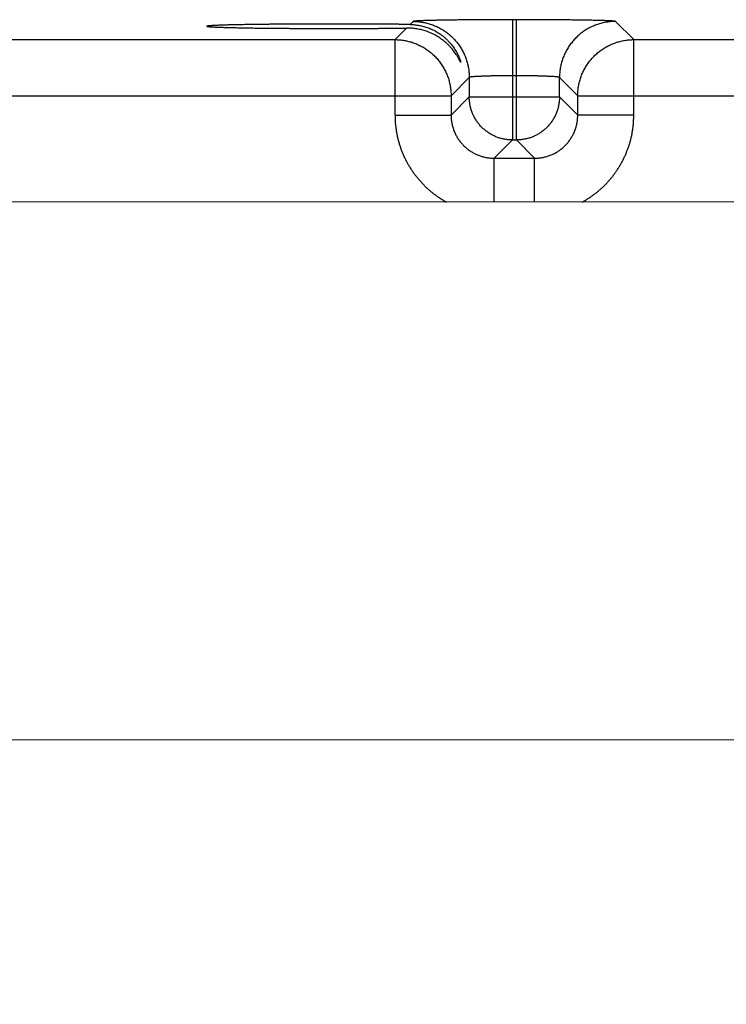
# Model space of a CAD drawing. Header units: inches. Extents: x 0 to 34, y 0 to 22.
# Tile 98 of 112: x 23.1 to 24, y 15.9 to 17.3. Entities that reach past the tile are written whole.
import ezdxf

# ---------------------------------------------------------------- set-up
doc = ezdxf.new("R2010")
doc.units = ezdxf.units.IN
doc.header["$LTSCALE"] = 1.87
doc.header["$MEASUREMENT"] = 0
doc.layers.get('0').update_dxf_attribs({"linetype": 'CONTINUOUS'})
doc.layers.add('DIMENSIONS', color=7, linetype='CONTINUOUS')
doc.styles.get("Standard").update_dxf_attribs({"font": 'txt', "width": 0.8})
doc.dimstyles.new('DIMSTYLE_1', dxfattribs={"dimtxt": 0.125, "dimasz": 0.18, "dimexe": 0.18, "dimexo": 0.0625, "dimgap": 0.09, "dimtad": 0, "dimtih": 1, "dimtoh": 1, "dimdec": 3, "dimzin": 4, "dimdsep": 46, "dimtxsty": 'STANDARD', "dimblk": '_FILLED', "dimblk1": '_FILLED', "dimblk2": '_FILLED', "dimcen": 0.09, "dimadec": 0, "dimazin": 0, "dimtp": 0.01, "dimtm": 0.01, "dimtfac": 1, "dimtdec": 3, "dimtofl": 0, "dimtmove": 0, "dimatfit": 3, "dimldrblk": '_FILLED', "dimfxl": 1, "dimtolj": 1, "dimtzin": 4, "dimarcsym": 0})

# ---------------------------------------------------------------- blocks, each defined once
blk = doc.blocks.new('_FILLED')
at = {"color": 0, "linetype": 'BYBLOCK'}
blk.add_solid([(0, 0), (-1, 0.1736), (-1, -0.1736)], dxfattribs=at)
blk = doc.blocks.new('*D7')
at = {"layer": 'DIMENSIONS', "color": 2, "linetype": 'CONTINUOUS'}
for p, q in [((18.8644, 15.9096), (18.8644, 19.0499)), ((25.3644, 15.9179), (25.3644, 19.0499)), ((18.8644, 18.9249), (21.2911, 18.9249)), ((25.3644, 18.9249), (22.7411, 18.9249))]:
    blk.add_line(p, q, dxfattribs=at)
at = {"layer": 'DIMENSIONS', "color": 2, "linetype": 'CONTINUOUS', "xscale": 0.18, "yscale": 0.18, "zscale": 0.18, "rotation": 180}
blk.add_blockref('_FILLED', (18.8644, 18.9249), dxfattribs=at)
at = {"layer": 'DIMENSIONS', "color": 2, "linetype": 'CONTINUOUS', "xscale": 0.18, "yscale": 0.18, "zscale": 0.18}
blk.add_blockref('_FILLED', (25.3644, 18.9249), dxfattribs=at)
at = {"layer": 'DIMENSIONS', "color": 2, "linetype": 'CONTINUOUS', "width": 0.8}
for s, p in [('[', (21.9786, 18.8624)), (']', (22.5786, 18.8624)), ('6.500', (21.3536, 18.8624)), ('165.1', (22.0786, 18.8624))]:
    blk.add_text(s, height=0.125, dxfattribs=at).set_placement(p)

msp = doc.modelspace()

# ---------------------------------------------------------------- linework, layer by layer
at = {"color": 7, "linetype": 'CONTINUOUS'}
for p, q in [((23.7542, 17.2797), (23.7487, 17.2797)), ((23.7487, 17.2797), (23.7487, 17.1124)), ((23.7542, 17.1124), (23.7542, 17.2797)), ((23.6014, 17.2681), (23.5853, 17.252)), ((23.6107, 17.2774), (23.6064, 17.2731)), ((23.9176, 17.252), (23.8922, 17.2774)), ((22.9876, 17.252), (23.5853, 17.252)), ((23.5853, 17.147), (23.5853, 17.252)), ((23.9176, 17.252), (24.5153, 17.252)), ((23.9176, 17.147), (23.9176, 17.252)), ((23.6887, 17.1994), (23.6633, 17.174)), ((23.6887, 17.1994), (23.6887, 17.1724)), ((23.7542, 17.2018), (23.7487, 17.2018)), ((23.8142, 17.1724), (23.8142, 17.1994)), ((23.8396, 17.174), (23.8142, 17.1994)), ((22.9096, 17.174), (23.6633, 17.174)), ((23.6633, 17.174), (23.6633, 17.147)), ((23.6887, 17.1724), (23.6633, 17.147)), ((23.6887, 17.1724), (23.8142, 17.1724)), ((23.8142, 17.1724), (23.8396, 17.147)), ((23.8396, 17.174), (24.5933, 17.174)), ((23.8396, 17.147), (23.8396, 17.174)), ((23.5853, 17.147), (23.6633, 17.147)), ((23.9176, 17.147), (23.8396, 17.147)), ((23.7487, 17.1124), (23.7233, 17.087)), ((23.7487, 17.1124), (23.7542, 17.1124)), ((23.7542, 17.1124), (23.7796, 17.087)), ((23.7233, 17.087), (23.7796, 17.087)), ((23.7233, 17.0259), (23.7233, 17.087)), ((23.7796, 17.0259), (23.7796, 17.087)), ((25.6517, 17.0249), (18.5651, 17.0287)), ((18.5647, 16.2806), (25.6513, 16.2768))]:
    msp.add_line(p, q, dxfattribs=at)
for points, knots in [([(23.7487, 17.2797), (23.747, 17.2797), (23.7437, 17.2797), (23.7387, 17.2797), (23.7338, 17.2797), (23.7288, 17.2797), (23.7239, 17.2797), (23.719, 17.2797), (23.7142, 17.2797), (23.7094, 17.2796), (23.7046, 17.2796), (23.6999, 17.2796), (23.6953, 17.2796), (23.6907, 17.2795), (23.6863, 17.2795), (23.6819, 17.2794), (23.6775, 17.2794), (23.6733, 17.2794), (23.6692, 17.2793), (23.6652, 17.2793), (23.6613, 17.2792), (23.6575, 17.2791), (23.6538, 17.2791), (23.6502, 17.279), (23.6468, 17.279), (23.6435, 17.2789), (23.6404, 17.2788), (23.6373, 17.2788), (23.6345, 17.2787), (23.6317, 17.2786), (23.6292, 17.2785), (23.6268, 17.2785), (23.6245, 17.2784), (23.6224, 17.2783), (23.6205, 17.2782), (23.6187, 17.2781), (23.6171, 17.2781), (23.6157, 17.278), (23.6145, 17.2779), (23.6134, 17.2778), (23.6125, 17.2777), (23.6118, 17.2776), (23.6113, 17.2776), (23.6109, 17.2775), (23.6107, 17.2774), (23.6107, 17.2774)], [0, 0, 0, 0, 0.035977, 0.071975, 0.107921, 0.143744, 0.179376, 0.214763, 0.249874, 0.284676, 0.319114, 0.353132, 0.386681, 0.419721, 0.452213, 0.484116, 0.515391, 0.545996, 0.575888, 0.605026, 0.633377, 0.660905, 0.687572, 0.713339, 0.73817, 0.762041, 0.784923, 0.806782, 0.827586, 0.847306, 0.865922, 0.883412, 0.89975, 0.914912, 0.928879, 0.941638, 0.953174, 0.963469, 0.972505, 0.980274, 0.986769, 0.991984, 0.995917, 0.998574, 1, 1, 1, 1]), ([(23.8922, 17.2774), (23.8922, 17.2774), (23.892, 17.2775), (23.8916, 17.2776), (23.8911, 17.2776), (23.8904, 17.2777), (23.8895, 17.2778), (23.8884, 17.2779), (23.8872, 17.278), (23.8857, 17.2781), (23.8842, 17.2781), (23.8824, 17.2782), (23.8805, 17.2783), (23.8784, 17.2784), (23.8761, 17.2785), (23.8737, 17.2785), (23.8711, 17.2786), (23.8684, 17.2787), (23.8656, 17.2788), (23.8625, 17.2788), (23.8594, 17.2789), (23.8561, 17.279), (23.8527, 17.279), (23.8491, 17.2791), (23.8454, 17.2791), (23.8416, 17.2792), (23.8377, 17.2793), (23.8337, 17.2793), (23.8296, 17.2794), (23.8253, 17.2794), (23.821, 17.2794), (23.8166, 17.2795), (23.8121, 17.2795), (23.8076, 17.2796), (23.803, 17.2796), (23.7983, 17.2796), (23.7935, 17.2796), (23.7887, 17.2797), (23.7839, 17.2797), (23.779, 17.2797), (23.7741, 17.2797), (23.7691, 17.2797), (23.7642, 17.2797), (23.7592, 17.2797), (23.7559, 17.2797), (23.7542, 17.2797)], [0, 0, 0, 0, 0.001426, 0.004083, 0.008016, 0.013231, 0.019726, 0.027494, 0.036531, 0.046826, 0.058362, 0.071121, 0.085088, 0.10025, 0.116588, 0.134078, 0.152694, 0.172414, 0.193218, 0.215077, 0.237959, 0.26183, 0.286661, 0.312428, 0.339095, 0.366623, 0.394974, 0.424112, 0.454004, 0.484609, 0.515884, 0.547787, 0.580279, 0.613319, 0.646868, 0.680886, 0.715324, 0.750126, 0.785237, 0.820624, 0.856256, 0.892079, 0.928025, 0.964023, 1, 1, 1, 1]), ([(23.5004, 17.2737), (23.4985, 17.2737), (23.4945, 17.2737), (23.4885, 17.2737), (23.4825, 17.2737), (23.4766, 17.2737), (23.4707, 17.2737), (23.4648, 17.2737), (23.459, 17.2737), (23.4532, 17.2736), (23.4474, 17.2736), (23.4418, 17.2736), (23.4362, 17.2735), (23.4306, 17.2735), (23.4252, 17.2735), (23.4198, 17.2734), (23.4145, 17.2734), (23.4093, 17.2733), (23.4043, 17.2733), (23.3993, 17.2732), (23.3944, 17.2731), (23.3897, 17.2731), (23.3851, 17.273), (23.3806, 17.2729), (23.3763, 17.2729), (23.3721, 17.2728), (23.3681, 17.2727), (23.3642, 17.2726), (23.3604, 17.2725), (23.3568, 17.2725), (23.3534, 17.2724), (23.3502, 17.2723), (23.3471, 17.2722), (23.3442, 17.2721), (23.3415, 17.272), (23.3389, 17.2719), (23.3366, 17.2718), (23.3344, 17.2717), (23.3324, 17.2716), (23.3306, 17.2715), (23.329, 17.2714), (23.3276, 17.2713), (23.3264, 17.2712), (23.3254, 17.2711), (23.3246, 17.271), (23.324, 17.2709), (23.3236, 17.2708), (23.3233, 17.2708), (23.3233, 17.2707), (23.3233, 17.2707)], [0, 0, 0, 0, 0.033745, 0.067459, 0.101085, 0.134604, 0.167971, 0.201136, 0.234083, 0.266759, 0.299126, 0.331161, 0.362811, 0.394049, 0.424843, 0.455144, 0.484932, 0.514169, 0.542811, 0.570843, 0.598221, 0.624913, 0.650901, 0.676139, 0.700608, 0.724283, 0.747124, 0.769119, 0.790237, 0.810448, 0.829742, 0.848087, 0.865464, 0.881858, 0.897242, 0.911606, 0.924932, 0.9372, 0.948404, 0.958527, 0.967557, 0.975488, 0.982308, 0.988012, 0.992598, 0.996063, 0.998417, 0.999701, 1, 1, 1, 1]), ([(23.3233, 17.2707), (23.3233, 17.2706), (23.3233, 17.2705), (23.3236, 17.2705), (23.324, 17.2704), (23.3246, 17.2703), (23.3254, 17.2702), (23.3264, 17.2701), (23.3276, 17.27), (23.329, 17.2699), (23.3306, 17.2698), (23.3324, 17.2697), (23.3344, 17.2696), (23.3366, 17.2695), (23.3389, 17.2694), (23.3415, 17.2693), (23.3442, 17.2692), (23.3471, 17.2691), (23.3502, 17.269), (23.3534, 17.2689), (23.3568, 17.2688), (23.3604, 17.2688), (23.3642, 17.2687), (23.3681, 17.2686), (23.3721, 17.2685), (23.3763, 17.2684), (23.3806, 17.2684), (23.3851, 17.2683), (23.3897, 17.2682), (23.3944, 17.2682), (23.3993, 17.2681), (23.4043, 17.2681), (23.4093, 17.268), (23.4145, 17.268), (23.4198, 17.2679), (23.4252, 17.2679), (23.4306, 17.2678), (23.4362, 17.2678), (23.4418, 17.2677), (23.4474, 17.2677), (23.4532, 17.2677), (23.459, 17.2676), (23.4648, 17.2676), (23.4707, 17.2676), (23.4766, 17.2676), (23.4825, 17.2676), (23.4885, 17.2676), (23.4945, 17.2676), (23.4985, 17.2676), (23.5004, 17.2676)], [0, 0, 0, 0, 0.00029, 0.001573, 0.003927, 0.007393, 0.011979, 0.017683, 0.024504, 0.032435, 0.041464, 0.051587, 0.062791, 0.075059, 0.088386, 0.10275, 0.118134, 0.134528, 0.151905, 0.17025, 0.189544, 0.209756, 0.230874, 0.25287, 0.275711, 0.299385, 0.323855, 0.349093, 0.375081, 0.401773, 0.429151, 0.457184, 0.485827, 0.515063, 0.544852, 0.575153, 0.605947, 0.637186, 0.668836, 0.700871, 0.733239, 0.765915, 0.798862, 0.832028, 0.865395, 0.898914, 0.93254, 0.966255, 1, 1, 1, 1]), ([(23.6064, 17.2731), (23.6048, 17.2732), (23.6016, 17.2732), (23.5966, 17.2733), (23.5915, 17.2733), (23.5863, 17.2734), (23.5811, 17.2734), (23.5757, 17.2735), (23.5702, 17.2735), (23.5647, 17.2735), (23.5591, 17.2736), (23.5534, 17.2736), (23.5477, 17.2736), (23.5419, 17.2737), (23.5361, 17.2737), (23.5302, 17.2737), (23.5243, 17.2737), (23.5183, 17.2737), (23.5124, 17.2737), (23.5064, 17.2737), (23.5024, 17.2737), (23.5004, 17.2737)], [0, 0, 0, 0, 0.045771, 0.092635, 0.140522, 0.189399, 0.239189, 0.289854, 0.341325, 0.393542, 0.446459, 0.499994, 0.554111, 0.608726, 0.663792, 0.719243, 0.775004, 0.831034, 0.887244, 0.943593, 1, 1, 1, 1]), ([(23.5004, 17.2676), (23.5024, 17.2676), (23.5064, 17.2676), (23.5124, 17.2676), (23.5183, 17.2676), (23.5242, 17.2676), (23.5301, 17.2676), (23.536, 17.2676), (23.5418, 17.2676), (23.5476, 17.2677), (23.5533, 17.2677), (23.559, 17.2677), (23.5646, 17.2678), (23.5701, 17.2678), (23.5756, 17.2679), (23.5809, 17.2679), (23.5862, 17.2679), (23.5914, 17.268), (23.5964, 17.2681), (23.5998, 17.2681), (23.6014, 17.2681)], [0, 0, 0, 0, 0.0591, 0.118136, 0.177031, 0.235735, 0.29416, 0.352263, 0.409956, 0.467191, 0.523893, 0.58, 0.635453, 0.690178, 0.744128, 0.797224, 0.849426, 0.900655, 0.950869, 1, 1, 1, 1]), ([(23.6767, 17.2208), (23.6767, 17.2207), (23.6767, 17.2207), (23.6766, 17.2206), (23.6765, 17.2208), (23.6764, 17.2209), (23.6762, 17.2213), (23.6759, 17.2217), (23.6756, 17.2224), (23.6751, 17.2232), (23.6746, 17.2242), (23.674, 17.2254), (23.6732, 17.2268), (23.6722, 17.2285), (23.6709, 17.2305), (23.6695, 17.2327), (23.6677, 17.2352), (23.6657, 17.2378), (23.6635, 17.2405), (23.6611, 17.2431), (23.6585, 17.2457), (23.6557, 17.2482), (23.6529, 17.2506), (23.6499, 17.2528), (23.6468, 17.2549), (23.6437, 17.2569), (23.6406, 17.2586), (23.6373, 17.2603), (23.6341, 17.2617), (23.6308, 17.263), (23.6275, 17.2642), (23.6242, 17.2652), (23.6209, 17.266), (23.6177, 17.2667), (23.6144, 17.2673), (23.6111, 17.2677), (23.6079, 17.268), (23.6046, 17.2681), (23.6025, 17.2681), (23.6014, 17.2681)], [0, 0, 0, 0, 0.000897, 0.001636, 0.00296, 0.005582, 0.009653, 0.01533, 0.022801, 0.032314, 0.044142, 0.058609, 0.076097, 0.097006, 0.121735, 0.150385, 0.182499, 0.217451, 0.25457, 0.293101, 0.332324, 0.371877, 0.411495, 0.451008, 0.490303, 0.52928, 0.567908, 0.606143, 0.643953, 0.681358, 0.718337, 0.754876, 0.791019, 0.826764, 0.862101, 0.897069, 0.931711, 0.96602, 1, 1, 1, 1]), ([(23.6064, 17.2731), (23.6075, 17.2731), (23.6095, 17.273), (23.6127, 17.2728), (23.6158, 17.2724), (23.6189, 17.2719), (23.6221, 17.2713), (23.6253, 17.2705), (23.6284, 17.2696), (23.6316, 17.2685), (23.6347, 17.2672), (23.6379, 17.2658), (23.641, 17.2642), (23.6441, 17.2625), (23.6471, 17.2605), (23.65, 17.2585), (23.6529, 17.2562), (23.6557, 17.2538), (23.6584, 17.2512), (23.661, 17.2485), (23.6634, 17.2457), (23.6657, 17.2429), (23.6677, 17.24), (23.6696, 17.2371), (23.6711, 17.2345), (23.6724, 17.232), (23.6735, 17.2298), (23.6743, 17.2279), (23.675, 17.2263), (23.6755, 17.2249), (23.6759, 17.2238), (23.6762, 17.2229), (23.6764, 17.2222), (23.6766, 17.2216), (23.6767, 17.2212), (23.6767, 17.2209), (23.6767, 17.2208), (23.6767, 17.2208)], [0, 0, 0, 0, 0.03294, 0.066217, 0.099839, 0.133808, 0.168172, 0.202977, 0.238221, 0.27391, 0.310096, 0.346777, 0.383942, 0.421622, 0.459796, 0.498433, 0.537516, 0.576961, 0.616678, 0.656498, 0.696183, 0.735344, 0.773318, 0.809416, 0.842777, 0.872545, 0.898339, 0.920371, 0.93893, 0.95434, 0.966957, 0.97713, 0.985191, 0.991416, 0.996018, 0.999137, 1, 1, 1, 1]), ([(23.6107, 17.2774), (23.6118, 17.2774), (23.6139, 17.2773), (23.6171, 17.2771), (23.6203, 17.2768), (23.6235, 17.2763), (23.6267, 17.2757), (23.6298, 17.275), (23.6329, 17.2741), (23.636, 17.2732), (23.639, 17.2721), (23.642, 17.2708), (23.6449, 17.2695), (23.6478, 17.268), (23.6506, 17.2664), (23.6533, 17.2647), (23.656, 17.2629), (23.6586, 17.2609), (23.6611, 17.2589), (23.6635, 17.2568), (23.6658, 17.2545), (23.6681, 17.2522), (23.6702, 17.2498), (23.6722, 17.2473), (23.6742, 17.2447), (23.676, 17.242), (23.6777, 17.2393), (23.6793, 17.2365), (23.6808, 17.2336), (23.6821, 17.2307), (23.6834, 17.2277), (23.6845, 17.2247), (23.6854, 17.2216), (23.6863, 17.2185), (23.687, 17.2154), (23.6876, 17.2122), (23.6881, 17.209), (23.6884, 17.2058), (23.6886, 17.2026), (23.6887, 17.2005), (23.6887, 17.1994)], [0, 0, 0, 0, 0.026313, 0.052627, 0.078941, 0.105256, 0.131571, 0.157886, 0.184201, 0.210517, 0.236833, 0.263149, 0.289465, 0.315782, 0.342098, 0.368415, 0.394732, 0.421049, 0.447367, 0.473684, 0.500001, 0.526318, 0.552636, 0.578953, 0.60527, 0.631587, 0.657904, 0.68422, 0.710537, 0.736853, 0.763169, 0.789485, 0.8158, 0.842115, 0.86843, 0.894745, 0.921059, 0.947373, 0.973687, 1, 1, 1, 1]), ([(23.8922, 17.2774), (23.8911, 17.2774), (23.889, 17.2773), (23.8858, 17.2771), (23.8826, 17.2768), (23.8794, 17.2763), (23.8762, 17.2757), (23.8731, 17.275), (23.87, 17.2741), (23.8669, 17.2732), (23.8639, 17.2721), (23.8609, 17.2708), (23.858, 17.2695), (23.8551, 17.268), (23.8523, 17.2664), (23.8495, 17.2647), (23.8469, 17.2629), (23.8443, 17.2609), (23.8418, 17.2589), (23.8394, 17.2568), (23.8371, 17.2545), (23.8348, 17.2522), (23.8327, 17.2498), (23.8307, 17.2473), (23.8287, 17.2447), (23.8269, 17.242), (23.8252, 17.2393), (23.8236, 17.2365), (23.8221, 17.2336), (23.8208, 17.2307), (23.8195, 17.2277), (23.8184, 17.2247), (23.8174, 17.2216), (23.8166, 17.2185), (23.8159, 17.2154), (23.8153, 17.2122), (23.8148, 17.209), (23.8145, 17.2058), (23.8143, 17.2026), (23.8142, 17.2005), (23.8142, 17.1994)], [0, 0, 0, 0, 0.026313, 0.052627, 0.078941, 0.105256, 0.131571, 0.157886, 0.184201, 0.210517, 0.236833, 0.263149, 0.289465, 0.315782, 0.342098, 0.368415, 0.394732, 0.421049, 0.447367, 0.473684, 0.500001, 0.526318, 0.552636, 0.578953, 0.60527, 0.631587, 0.657904, 0.68422, 0.710537, 0.736853, 0.763169, 0.789485, 0.8158, 0.842115, 0.86843, 0.894745, 0.921059, 0.947373, 0.973687, 1, 1, 1, 1]), ([(23.5853, 17.252), (23.5864, 17.252), (23.5885, 17.252), (23.5918, 17.2518), (23.595, 17.2514), (23.5982, 17.251), (23.6013, 17.2504), (23.6045, 17.2496), (23.6076, 17.2488), (23.6106, 17.2478), (23.6137, 17.2467), (23.6166, 17.2454), (23.6196, 17.2441), (23.6224, 17.2426), (23.6252, 17.241), (23.628, 17.2393), (23.6306, 17.2375), (23.6332, 17.2356), (23.6357, 17.2335), (23.6381, 17.2314), (23.6405, 17.2292), (23.6427, 17.2268), (23.6448, 17.2244), (23.6469, 17.2219), (23.6488, 17.2193), (23.6506, 17.2167), (23.6523, 17.2139), (23.6539, 17.2111), (23.6554, 17.2083), (23.6567, 17.2053), (23.658, 17.2024), (23.6591, 17.1993), (23.6601, 17.1963), (23.6609, 17.1932), (23.6617, 17.19), (23.6623, 17.1869), (23.6627, 17.1837), (23.6631, 17.1805), (23.6633, 17.1772), (23.6633, 17.1751), (23.6633, 17.174)], [0, 0, 0, 0, 0.026315, 0.05263, 0.078945, 0.105261, 0.131577, 0.157893, 0.184209, 0.210526, 0.236843, 0.263161, 0.289478, 0.315796, 0.342114, 0.368432, 0.39475, 0.421068, 0.447387, 0.473705, 0.500023, 0.526342, 0.55266, 0.578978, 0.605297, 0.631615, 0.657932, 0.68425, 0.710567, 0.736885, 0.763203, 0.789519, 0.815835, 0.842151, 0.868467, 0.894785, 0.921098, 0.947404, 0.973703, 1, 1, 1, 1]), ([(23.8396, 17.174), (23.8396, 17.1751), (23.8396, 17.1772), (23.8398, 17.1805), (23.8402, 17.1837), (23.8406, 17.1869), (23.8412, 17.19), (23.842, 17.1932), (23.8428, 17.1963), (23.8438, 17.1993), (23.8449, 17.2024), (23.8461, 17.2053), (23.8475, 17.2083), (23.849, 17.2111), (23.8506, 17.2139), (23.8523, 17.2167), (23.8541, 17.2193), (23.856, 17.2219), (23.8581, 17.2244), (23.8602, 17.2268), (23.8624, 17.2292), (23.8648, 17.2314), (23.8672, 17.2335), (23.8697, 17.2356), (23.8723, 17.2375), (23.8749, 17.2393), (23.8777, 17.241), (23.8805, 17.2426), (23.8833, 17.2441), (23.8863, 17.2455), (23.8892, 17.2467), (23.8923, 17.2478), (23.8953, 17.2488), (23.8984, 17.2496), (23.9016, 17.2504), (23.9047, 17.251), (23.9079, 17.2514), (23.9111, 17.2518), (23.9144, 17.252), (23.9165, 17.252), (23.9176, 17.252)], [0, 0, 0, 0, 0.026315, 0.05263, 0.078945, 0.105261, 0.131577, 0.157893, 0.184209, 0.210526, 0.236843, 0.263161, 0.289478, 0.315796, 0.342114, 0.368432, 0.39475, 0.421068, 0.447387, 0.473705, 0.500023, 0.526342, 0.55266, 0.578978, 0.605297, 0.631615, 0.657932, 0.68425, 0.710567, 0.736885, 0.763203, 0.789519, 0.815835, 0.842151, 0.868467, 0.894785, 0.921098, 0.947404, 0.973703, 1, 1, 1, 1]), ([(23.7487, 17.2018), (23.7478, 17.2018), (23.746, 17.2018), (23.7433, 17.2017), (23.7407, 17.2017), (23.7381, 17.2017), (23.7355, 17.2017), (23.7329, 17.2017), (23.7303, 17.2016), (23.7278, 17.2016), (23.7254, 17.2016), (23.7229, 17.2015), (23.7205, 17.2015), (23.7182, 17.2014), (23.716, 17.2014), (23.7138, 17.2013), (23.7116, 17.2012), (23.7096, 17.2012), (23.7076, 17.2011), (23.7057, 17.201), (23.7039, 17.2009), (23.7022, 17.2009), (23.7005, 17.2008), (23.699, 17.2007), (23.6976, 17.2006), (23.6962, 17.2005), (23.695, 17.2004), (23.6938, 17.2003), (23.6928, 17.2002), (23.6919, 17.2001), (23.6911, 17.2), (23.6904, 17.1999), (23.6898, 17.1998), (23.6894, 17.1997), (23.689, 17.1996), (23.6888, 17.1995), (23.6887, 17.1994), (23.6887, 17.1994)], [0, 0, 0, 0, 0.044232, 0.088379, 0.132351, 0.176063, 0.219431, 0.262369, 0.304793, 0.34662, 0.387767, 0.428152, 0.467698, 0.506326, 0.543961, 0.580529, 0.615958, 0.650179, 0.683124, 0.714728, 0.744929, 0.77367, 0.800892, 0.826542, 0.850571, 0.872933, 0.893583, 0.912482, 0.929595, 0.94489, 0.958341, 0.969924, 0.979626, 0.987442, 0.993383, 0.997502, 1, 1, 1, 1]), ([(23.8142, 17.1994), (23.8142, 17.1994), (23.8141, 17.1995), (23.8139, 17.1996), (23.8135, 17.1997), (23.8131, 17.1998), (23.8125, 17.1999), (23.8118, 17.2), (23.811, 17.2001), (23.8101, 17.2002), (23.8091, 17.2003), (23.8079, 17.2004), (23.8067, 17.2005), (23.8053, 17.2006), (23.8039, 17.2007), (23.8024, 17.2008), (23.8007, 17.2009), (23.799, 17.2009), (23.7972, 17.201), (23.7953, 17.2011), (23.7933, 17.2012), (23.7913, 17.2012), (23.7891, 17.2013), (23.7869, 17.2014), (23.7847, 17.2014), (23.7823, 17.2015), (23.78, 17.2015), (23.7775, 17.2016), (23.7751, 17.2016), (23.7726, 17.2016), (23.77, 17.2017), (23.7674, 17.2017), (23.7648, 17.2017), (23.7622, 17.2017), (23.7595, 17.2017), (23.7569, 17.2018), (23.7551, 17.2018), (23.7542, 17.2018)], [0, 0, 0, 0, 0.002498, 0.006617, 0.012558, 0.020374, 0.030076, 0.041659, 0.05511, 0.070405, 0.087518, 0.106417, 0.127067, 0.149429, 0.173458, 0.199108, 0.22633, 0.255071, 0.285272, 0.316876, 0.349821, 0.384042, 0.419471, 0.456039, 0.493674, 0.532302, 0.571848, 0.612233, 0.65338, 0.695207, 0.737631, 0.780569, 0.823937, 0.867649, 0.911621, 0.955768, 1, 1, 1, 1]), ([(23.7487, 17.1124), (23.7478, 17.1124), (23.746, 17.1124), (23.7434, 17.1126), (23.7408, 17.1129), (23.7382, 17.1133), (23.7357, 17.1138), (23.7331, 17.1144), (23.7306, 17.1151), (23.7281, 17.116), (23.7257, 17.1169), (23.7233, 17.118), (23.721, 17.1191), (23.7187, 17.1204), (23.7164, 17.1218), (23.7143, 17.1232), (23.7121, 17.1248), (23.7101, 17.1264), (23.7081, 17.1281), (23.7062, 17.1299), (23.7044, 17.1318), (23.7027, 17.1338), (23.7011, 17.1358), (23.6995, 17.1379), (23.6981, 17.1401), (23.6967, 17.1424), (23.6954, 17.1447), (23.6943, 17.147), (23.6932, 17.1494), (23.6923, 17.1518), (23.6914, 17.1543), (23.6907, 17.1568), (23.6901, 17.1594), (23.6896, 17.1619), (23.6892, 17.1645), (23.6889, 17.1671), (23.6887, 17.1697), (23.6887, 17.1715), (23.6887, 17.1724)], [0, 0, 0, 0, 0.027758, 0.055518, 0.083287, 0.111063, 0.138843, 0.166621, 0.194399, 0.222177, 0.249956, 0.277736, 0.305515, 0.333295, 0.361075, 0.388855, 0.416635, 0.444416, 0.472196, 0.499977, 0.527757, 0.555538, 0.583318, 0.611098, 0.638879, 0.666659, 0.694439, 0.722219, 0.749998, 0.777777, 0.805556, 0.833335, 0.861113, 0.888891, 0.916669, 0.944446, 0.972223, 1, 1, 1, 1]), ([(23.8142, 17.1724), (23.8142, 17.1715), (23.8142, 17.1698), (23.814, 17.1671), (23.8137, 17.1645), (23.8133, 17.162), (23.8128, 17.1594), (23.8122, 17.1568), (23.8115, 17.1543), (23.8106, 17.1518), (23.8097, 17.1494), (23.8086, 17.147), (23.8075, 17.1447), (23.8062, 17.1424), (23.8048, 17.1401), (23.8034, 17.138), (23.8018, 17.1358), (23.8002, 17.1338), (23.7985, 17.1318), (23.7967, 17.1299), (23.7948, 17.1281), (23.7928, 17.1264), (23.7908, 17.1248), (23.7886, 17.1232), (23.7865, 17.1218), (23.7842, 17.1204), (23.7819, 17.1191), (23.7796, 17.118), (23.7772, 17.1169), (23.7748, 17.116), (23.7723, 17.1151), (23.7698, 17.1144), (23.7672, 17.1138), (23.7646, 17.1133), (23.7621, 17.1129), (23.7595, 17.1126), (23.7568, 17.1124), (23.7551, 17.1124), (23.7542, 17.1124)], [0, 0, 0, 0, 0.027758, 0.055518, 0.083287, 0.111063, 0.138843, 0.166621, 0.194399, 0.222177, 0.249956, 0.277736, 0.305515, 0.333295, 0.361075, 0.388855, 0.416635, 0.444416, 0.472196, 0.499977, 0.527757, 0.555538, 0.583318, 0.611098, 0.638879, 0.666659, 0.694439, 0.722219, 0.749998, 0.777777, 0.805556, 0.833335, 0.861113, 0.888891, 0.916669, 0.944446, 0.972223, 1, 1, 1, 1]), ([(23.5853, 17.147), (23.5853, 17.1454), (23.5854, 17.1421), (23.5856, 17.1372), (23.5861, 17.1323), (23.5867, 17.1274), (23.5875, 17.1225), (23.5884, 17.1177), (23.5896, 17.1129), (23.5909, 17.1081), (23.5923, 17.1034), (23.594, 17.0988), (23.5958, 17.0942), (23.5977, 17.0897), (23.5999, 17.0852), (23.6021, 17.0809), (23.6046, 17.0766), (23.6072, 17.0724), (23.6099, 17.0683), (23.6128, 17.0643), (23.6158, 17.0604), (23.619, 17.0567), (23.6223, 17.053), (23.6257, 17.0494), (23.6292, 17.046), (23.6329, 17.0427), (23.6367, 17.0396), (23.6405, 17.0365), (23.6445, 17.0337), (23.6486, 17.0309), (23.6528, 17.0283), (23.6557, 17.0267), (23.6571, 17.0259)], [0, 0, 0, 0, 0.033284, 0.0666, 0.099937, 0.133282, 0.166624, 0.199958, 0.233294, 0.26664, 0.299992, 0.333337, 0.366668, 0.399995, 0.433329, 0.466666, 0.500002, 0.533333, 0.566664, 0.6, 0.633338, 0.666672, 0.700001, 0.733331, 0.766666, 0.800003, 0.833337, 0.866668, 0.9, 0.933334, 0.966669, 1, 1, 1, 1]), ([(23.6633, 17.147), (23.6633, 17.1461), (23.6633, 17.1444), (23.6635, 17.1418), (23.6638, 17.1392), (23.6642, 17.1366), (23.6647, 17.134), (23.6653, 17.1315), (23.6661, 17.1289), (23.6669, 17.1265), (23.6678, 17.124), (23.6689, 17.1216), (23.6701, 17.1193), (23.6713, 17.117), (23.6727, 17.1147), (23.6741, 17.1126), (23.6757, 17.1105), (23.6773, 17.1084), (23.679, 17.1064), (23.6808, 17.1046), (23.6827, 17.1027), (23.6847, 17.101), (23.6867, 17.0994), (23.6889, 17.0978), (23.691, 17.0964), (23.6933, 17.095), (23.6956, 17.0938), (23.6979, 17.0926), (23.7003, 17.0915), (23.7028, 17.0906), (23.7052, 17.0898), (23.7077, 17.089), (23.7103, 17.0884), (23.7129, 17.0879), (23.7155, 17.0875), (23.7181, 17.0872), (23.7207, 17.087), (23.7224, 17.087), (23.7233, 17.087)], [0, 0, 0, 0, 0.027805, 0.055604, 0.083399, 0.11119, 0.138978, 0.166763, 0.194546, 0.222325, 0.250102, 0.277875, 0.305646, 0.333415, 0.361182, 0.388948, 0.416712, 0.444475, 0.472238, 0.5, 0.527762, 0.555525, 0.583288, 0.611052, 0.638818, 0.666585, 0.694354, 0.722124, 0.749898, 0.777675, 0.805454, 0.833237, 0.861022, 0.88881, 0.916602, 0.944397, 0.972197, 1, 1, 1, 1]), ([(23.7796, 17.087), (23.7805, 17.087), (23.7822, 17.087), (23.7848, 17.0872), (23.7874, 17.0875), (23.79, 17.0879), (23.7926, 17.0884), (23.7951, 17.089), (23.7977, 17.0898), (23.8001, 17.0906), (23.8026, 17.0915), (23.805, 17.0926), (23.8073, 17.0938), (23.8096, 17.095), (23.8119, 17.0964), (23.814, 17.0978), (23.8161, 17.0994), (23.8182, 17.101), (23.8202, 17.1027), (23.822, 17.1046), (23.8239, 17.1064), (23.8256, 17.1084), (23.8272, 17.1105), (23.8288, 17.1126), (23.8302, 17.1147), (23.8316, 17.117), (23.8328, 17.1193), (23.834, 17.1216), (23.835, 17.124), (23.836, 17.1265), (23.8368, 17.1289), (23.8376, 17.1315), (23.8382, 17.134), (23.8387, 17.1366), (23.8391, 17.1392), (23.8394, 17.1418), (23.8396, 17.1444), (23.8396, 17.1461), (23.8396, 17.147)], [0, 0, 0, 0, 0.027805, 0.055604, 0.083399, 0.11119, 0.138978, 0.166763, 0.194546, 0.222325, 0.250102, 0.277875, 0.305646, 0.333415, 0.361182, 0.388948, 0.416712, 0.444475, 0.472238, 0.5, 0.527762, 0.555525, 0.583288, 0.611052, 0.638818, 0.666585, 0.694354, 0.722124, 0.749898, 0.777675, 0.805454, 0.833237, 0.861022, 0.88881, 0.916602, 0.944397, 0.972197, 1, 1, 1, 1]), ([(23.8456, 17.0258), (23.847, 17.0266), (23.8498, 17.0282), (23.8538, 17.0307), (23.8578, 17.0333), (23.8617, 17.0361), (23.8655, 17.039), (23.8692, 17.042), (23.8728, 17.0452), (23.8762, 17.0484), (23.8796, 17.0518), (23.8828, 17.0554), (23.8859, 17.059), (23.8889, 17.0627), (23.8917, 17.0665), (23.8944, 17.0705), (23.897, 17.0745), (23.8995, 17.0786), (23.9018, 17.0828), (23.9039, 17.087), (23.9059, 17.0914), (23.9077, 17.0958), (23.9094, 17.1002), (23.911, 17.1048), (23.9124, 17.1093), (23.9136, 17.1139), (23.9147, 17.1186), (23.9156, 17.1233), (23.9163, 17.128), (23.9169, 17.1327), (23.9173, 17.1375), (23.9175, 17.1422), (23.9176, 17.1454), (23.9176, 17.147)], [0, 0, 0, 0, 0.032266, 0.064528, 0.096789, 0.129054, 0.161322, 0.193587, 0.225848, 0.258108, 0.290371, 0.322637, 0.354903, 0.387165, 0.419426, 0.45169, 0.483955, 0.516218, 0.548479, 0.580737, 0.612997, 0.645261, 0.677531, 0.709809, 0.742085, 0.77435, 0.806604, 0.83886, 0.871127, 0.903394, 0.935642, 0.967851, 1, 1, 1, 1])]:
    msp.add_open_spline(points, degree=3, knots=knots, dxfattribs=at)

# ---------------------------------------------------------------- dimensions: what is measured, and where the dimension line sits
at = {"layer": 'DIMENSIONS', "color": 2, "linetype": 'CONTINUOUS'}
dim = msp.add_linear_dim(base=(18.8644, 18.9249), p1=(25.3644, 15.9179), p2=(18.8644, 15.9096), angle=180, dimstyle='DIMSTYLE_1', dxfattribs=at)
dim.commit()
dim.dimension.update_dxf_attribs({"geometry": '*D7', "text_midpoint": (22.0161, 18.9249), "dimtype": 160})

doc.saveas('drawing.dxf')
